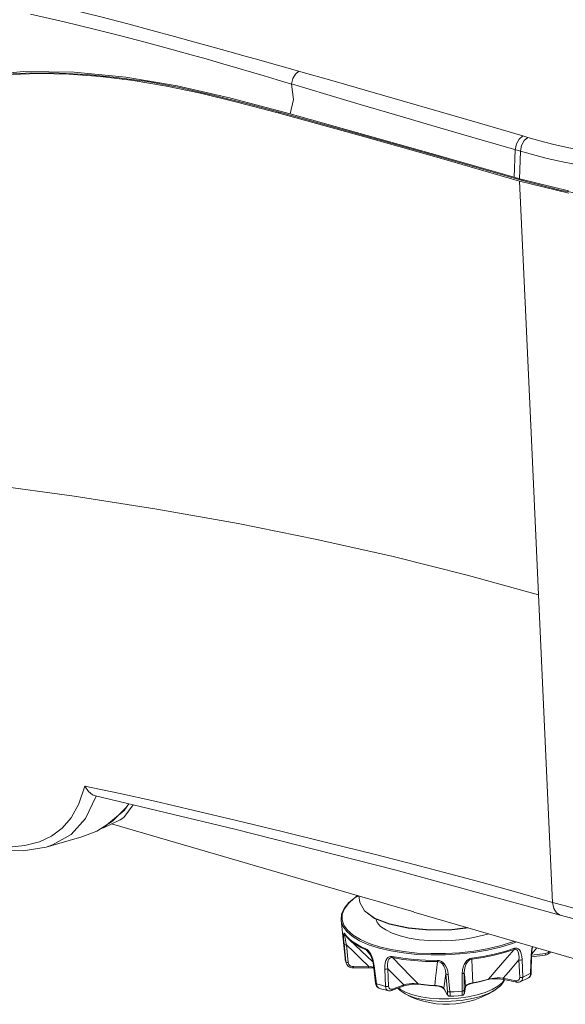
# Model space of a CAD drawing. Header units: millimetres. Extents: x 3925 to 5043, y -86 to 778.
# Tile 136 of 164: x 4815 to 4843, y 436 to 486. Entities that reach past the tile are written whole.
import ezdxf

# ---------------------------------------------------------------- set-up
doc = ezdxf.new("R2010")
doc.units = ezdxf.units.MM
doc.header["$LTSCALE"] = 46.255
for name, color, linetype in [('H30-BOTTOM-CDXF_CONTINUOUS_LINE', 7, 'CONTINUOUS'), ('H30K-FRONT-CDXF_CONTINUOUS_LINE', 7, 'CONTINUOUS'), ('H30K-TOP-COVDXF_CONTINUOUS_LINE', 7, 'CONTINUOUS'), ('RUBBER-FOOT-DXF_CONTINUOUS_LINE', 7, 'CONTINUOUS')]:
    doc.layers.add(name, color=color, linetype=linetype)

msp = doc.modelspace()

# ---------------------------------------------------------------- linework, layer by layer
at = {"layer": 'H30-BOTTOM-CDXF_CONTINUOUS_LINE', "color": 7, "linetype": 'Continuous', "lineweight": 0}
for p, q in [((4820.9167, 446.218), (4820.6825, 445.879)), ((4819.5961, 444.987), (4820.4751, 445.4106)), ((4820.0357, 445.1988), (4833.0429, 441.4156)), ((4832.5929, 441.5464), (4832.6516, 441.2209)), ((4835.396, 440.7311), (4846.1279, 437.6097))]:
    msp.add_line(p, q, dxfattribs=at)
for points in [[(4820.6825, 445.879), (4819.703, 445.0631), (4819.3162, 444.8521)], [(4820.473, 445.4118), (4820.6643, 445.529), (4821.1412, 446.1644)], [(4835.396, 440.7314), (4834.9809, 440.8539), (4834.2046, 441.0862), (4833.5293, 441.2798), (4833.0428, 441.4159)], [(4838.1088, 439.9421), (4837.3368, 439.8507), (4836.1963, 439.8312), (4835.1117, 439.9258), (4834.1571, 440.1282), (4833.3973, 440.4245), (4832.8843, 440.7945), (4832.6516, 441.2209)], [(4838.1716, 439.9238), (4837.3208, 439.8242), (4836.185, 439.8065), (4835.1051, 439.9029), (4834.1535, 440.1078), (4833.3936, 440.4093), (4832.8791, 440.7905), (4832.6516, 441.2209)]]:
    msp.add_lwpolyline(points, dxfattribs=at)
at = {"layer": 'H30K-FRONT-CDXF_CONTINUOUS_LINE', "color": 7, "linetype": 'Continuous', "lineweight": 0}
for p, q in [((4821.8429, 482.8806), (4823.4873, 482.5797)), ((4824.5492, 482.2899), (4822.8256, 482.6539)), ((4823.4873, 482.5797), (4825.19, 482.1987)), ((4826.4014, 481.839), (4824.5492, 482.2899)), ((4825.19, 482.1987), (4826.8994, 481.7725)), ((4828.4774, 481.2929), (4826.4014, 481.839)), ((4826.8994, 481.7725), (4828.5595, 481.3324)), ((4828.5595, 481.3324), (4828.4774, 481.2929)), ((4832.7062, 480.1221), (4828.4774, 481.2929)), ((4828.5595, 481.3324), (4832.7869, 480.1618)), ((4836.7996, 478.9701), (4832.7062, 480.1221)), ((4832.7869, 480.1618), (4836.8806, 479.0096)), ((4840.7521, 477.8344), (4836.7996, 478.9701)), ((4836.8806, 479.0096), (4840.8354, 477.8732)), ((4841.0696, 470.9386), (4840.752, 477.8344)), ((4840.7521, 477.8344), (4843.2555, 477.2188)), ((4840.8331, 477.8739), (4840.8305, 477.9292)), ((4842.4379, 441.2206), (4841.7197, 456.8275)), ((4818.6764, 447.1231), (4818.3709, 446.2195)), ((4818.71, 445.48), (4819.253, 446.6174)), ((4819.2211, 446.6228), (4826.2933, 444.9344)), ((4818.3709, 446.2195), (4817.9812, 445.5166)), ((4820.7686, 446.0135), (4820.0852, 445.341)), ((4820.9097, 446.2196), (4820.7686, 446.0135)), ((4817.9806, 444.6691), (4818.71, 445.48)), ((4820.0852, 445.341), (4819.293, 444.8411)), ((4819.293, 444.8411), (4818.5367, 444.5514)), ((4826.2933, 444.9344), (4834.4281, 442.876)), ((4816.9988, 444.5825), (4816.373, 444.2888)), ((4816.724, 444.03), (4818.5367, 444.5514)), ((4816.724, 444.03), (4816.7243, 444.0301)), ((4834.4281, 442.876), (4842.812, 440.575)), ((4837.2051, 442.6749), (4838.8607, 442.2295)), ((4838.8607, 442.2295), (4840.5535, 441.7602)), ((4840.5535, 441.7602), (4842.4379, 441.2207))]:
    msp.add_line(p, q, dxfattribs=at)
for points in [[(4812.1716, 482.8475), (4812.5321, 482.9301), (4813.5786, 483.1155), (4814.7204, 483.251), (4815.9976, 483.3225), (4817.3816, 483.3161), (4818.8086, 483.2384), (4820.2884, 483.0963), (4821.8429, 482.8806)], [(4822.8256, 482.6539), (4821.1438, 482.9337), (4819.4782, 483.1332), (4817.8637, 483.2518), (4816.3382, 483.2878), (4814.9517, 483.2346), (4813.7277, 483.1071), (4812.6239, 482.9233)], [(4844.8973, 476.9941), (4842.8868, 477.3525), (4840.8354, 477.8732)], [(4841.7197, 456.8275), (4841.3924, 463.9548), (4841.0696, 470.9386)], [(4841.7196, 456.8275), (4838.0903, 457.8316), (4834.3374, 458.7691), (4830.4633, 459.6393), (4826.4626, 460.443), (4822.3424, 461.1776), (4818.1425, 461.8362), (4813.9078, 462.4139)], [(4818.6764, 447.1231), (4820.387, 446.7604), (4822.2328, 446.3489), (4824.2297, 445.8866), (4826.3846, 445.3751)], [(4819.2208, 446.6229), (4819.0768, 446.6835), (4818.8715, 446.8551), (4818.6764, 447.1231)], [(4817.9812, 445.5166), (4817.5256, 444.983), (4816.9988, 444.5825)], [(4826.3846, 445.3751), (4828.7041, 444.8154), (4831.0952, 444.2302), (4833.3675, 443.6645), (4835.4062, 443.1453), (4837.2051, 442.6749)], [(4816.7243, 444.0301), (4817.046, 444.1373), (4817.9806, 444.6691)], [(4812.2795, 444.188), (4813.9426, 443.8984), (4815.5494, 443.8361), (4816.7242, 444.0301)], [(4816.373, 444.2888), (4815.6404, 444.103), (4814.8391, 444.0297), (4813.9907, 444.0535), (4813.078, 444.1584)], [(4842.4379, 441.2206), (4843.0153, 441.0586), (4843.6309, 440.899), (4844.3416, 440.7319), (4845.1646, 440.5617), (4846.1028, 440.3987), (4847.1085, 440.2613), (4848.1002, 440.1644), (4849.0289, 440.1089), (4849.8919, 440.089), (4850.6932, 440.0985), (4851.4261, 440.1313), (4852.0818, 440.1807), (4852.6586, 440.2402), (4853.1621, 440.3044), (4853.6016, 440.37), (4853.9894, 440.4353)], [(4842.4379, 441.2206), (4842.4954, 440.9139), (4842.6301, 440.6877), (4842.8119, 440.575)], [(4842.8119, 440.575), (4844.565, 440.1209), (4846.5377, 439.7479)]]:
    msp.add_lwpolyline(points, dxfattribs=at)
at = {"layer": 'H30K-TOP-COVDXF_CONTINUOUS_LINE', "color": 7, "linetype": 'Continuous', "lineweight": 0}
for p, q in [((4823.2312, 485.1717), (4824.2642, 484.8866)), ((4822.8712, 484.5803), (4823.9024, 484.2965)), ((4823.9024, 484.2965), (4824.8418, 484.0324)), ((4828.775, 483.623), (4829.5373, 483.4089)), ((4834.7915, 481.9116), (4836.6786, 481.3627)), ((4834.4104, 481.2096), (4836.2961, 480.6581)), ((4840.9183, 480.1249), (4841.1846, 480.0474)), ((4840.5363, 479.4229), (4840.4817, 478.0268)), ((4840.7482, 477.9493), (4840.8028, 479.3454)), ((4836.8091, 479.082), (4840.4817, 478.0268)), ((4840.4817, 478.0268), (4840.7465, 477.9498)), ((4840.7465, 477.9498), (4843.25, 477.3343))]:
    msp.add_line(p, q, dxfattribs=at)
for points in [[(4816.2501, 486.9526), (4817.9688, 486.5436), (4819.5024, 486.1615), (4820.8714, 485.8071), (4822.1051, 485.4782), (4823.2312, 485.1717)], [(4815.9159, 486.3111), (4817.6263, 485.9128), (4819.1532, 485.5438), (4820.5173, 485.2015), (4821.7476, 484.8817), (4822.8712, 484.5803)], [(4824.2642, 484.8866), (4825.205, 484.6247), (4826.0537, 484.3874), (4826.8203, 484.1724), (4827.5123, 483.978), (4828.1591, 483.7962), (4828.775, 483.623)], [(4824.8418, 484.0324), (4825.6891, 483.79), (4826.4544, 483.5679), (4827.1452, 483.365), (4827.7907, 483.1736), (4828.4517, 482.976), (4829.1762, 482.7579)], [(4829.1103, 481.2383), (4826.0951, 482.0376), (4823.3645, 482.6707), (4820.7641, 483.1141), (4818.1337, 483.3658), (4815.5603, 483.4007), (4813.1954, 483.159)], [(4829.5453, 483.4067), (4829.3738, 483.2621), (4829.2419, 483.0311), (4829.176, 482.7597)], [(4829.5373, 483.4089), (4831.3429, 482.9012), (4833.0411, 482.4166), (4834.7915, 481.9116)], [(4829.1762, 482.7579), (4829.2742, 481.9721), (4829.1103, 481.2383)], [(4829.176, 482.7597), (4830.9677, 482.2241), (4832.6624, 481.7231), (4834.4104, 481.2096)], [(4836.6786, 481.3627), (4838.7202, 480.7663), (4840.9183, 480.1249)], [(4829.1103, 481.2383), (4833.0172, 480.152), (4836.8091, 479.082)], [(4836.2961, 480.6581), (4838.3374, 480.0628), (4840.8028, 479.3454)], [(4840.9183, 480.1249), (4840.7317, 479.9676), (4840.5939, 479.7143), (4840.5363, 479.4229)], [(4841.1846, 480.0474), (4840.9981, 479.8901), (4840.8603, 479.6368), (4840.8028, 479.3454)], [(4841.1846, 480.0474), (4841.7812, 479.8804), (4842.5036, 479.6959), (4843.3418, 479.5066), (4844.2847, 479.3264), (4845.3161, 479.1701), (4846.3661, 479.0562), (4847.3364, 478.9931), (4848.2144, 478.9721), (4849.0127, 478.9836)], [(4840.8028, 479.3454), (4841.4155, 479.1739), (4842.1597, 478.9838), (4843.0268, 478.788), (4844.0076, 478.6006)]]:
    msp.add_lwpolyline(points, dxfattribs=at)
at = {"layer": 'RUBBER-FOOT-DXF_CONTINUOUS_LINE', "color": 7, "linetype": 'Continuous', "lineweight": 0}
for p, q in [((4832.5446, 441.5605), (4832.4303, 441.4918)), ((4831.8942, 438.3926), (4831.6958, 440.3183)), ((4831.8864, 439.5965), (4831.8871, 439.5955)), ((4833.3072, 438.2029), (4832.1155, 439.3262)), ((4832.1218, 439.3558), (4832.2905, 439.2209)), ((4831.9354, 438.2097), (4831.848, 439.1016)), ((4831.9636, 439.0652), (4832.0512, 438.173)), ((4841.3746, 438.6067), (4841.6301, 438.9179)), ((4831.8942, 438.3926), (4831.8977, 438.364)), ((4832.9832, 438.7974), (4833.1756, 438.58)), ((4840.9198, 437.4259), (4840.8844, 438.3132)), ((4841.3462, 438.5357), (4841.3207, 437.6191)), ((4841.3583, 438.7145), (4841.3462, 438.5357)), ((4841.3464, 437.6468), (4841.3713, 438.5632)), ((4842.0563, 438.5463), (4841.3686, 438.4635)), ((4841.3705, 438.5348), (4842.0675, 438.6187)), ((4831.9291, 438.2089), (4831.9514, 438.1378)), ((4831.9514, 438.1378), (4831.9354, 438.2097)), ((4831.9515, 438.1377), (4831.9514, 438.1378)), ((4833.0868, 437.9745), (4832.3135, 437.9628)), ((4832.323, 437.8917), (4833.0964, 437.9034)), ((4833.4473, 437.1209), (4833.3388, 438.0283)), ((4833.3462, 438.1757), (4833.3756, 437.9997)), ((4833.3756, 437.9997), (4833.4848, 437.0921)), ((4833.949, 436.9571), (4833.9103, 437.8442)), ((4834.0678, 437.8527), (4834.1074, 436.9654)), ((4840.7623, 437.4129), (4840.7276, 438.3006)), ((4837.101, 436.7042), (4837.0171, 437.5954)), ((4837.1399, 437.5624), (4837.2248, 436.6713)), ((4837.8446, 437.6098), (4837.8366, 436.7124)), ((4837.9517, 437.6582), (4837.9447, 436.7609)), ((4839.1523, 437.2996), (4839.2137, 437.3151)), ((4839.9181, 437.3784), (4840.5679, 437.2426)), ((4841.2081, 437.3863), (4841.208, 437.3863)), ((4841.3385, 437.5764), (4841.3464, 437.6469)), ((4833.4473, 437.121), (4833.4615, 437.0505)), ((4833.448, 437.1178), (4833.4473, 437.1209)), ((4834.2595, 436.7425), (4834.841, 436.9612)), ((4834.8797, 437.0396), (4834.2983, 436.8209)), ((4835.5603, 437.0696), (4835.629, 437.0624)), ((4835.8818, 437.0437), (4835.609, 437.0773)), ((4836.1775, 437.0048), (4836.4618, 436.9897)), ((4836.5407, 436.9995), (4836.4511, 437.0038)), ((4836.8941, 436.8562), (4836.9228, 436.8218)), ((4837.0709, 436.579), (4836.91, 436.8625)), ((4837.0839, 436.5381), (4836.9228, 436.8218)), ((4838.0059, 436.9204), (4837.9569, 436.6226)), ((4837.9583, 436.6387), (4838.0072, 436.9362)), ((4838.0059, 436.9205), (4838.02, 436.9519)), ((4838.0072, 436.9363), (4838.0059, 436.9204)), ((4838.3645, 437.1305), (4838.6556, 437.1868)), ((4838.6556, 437.1868), (4838.9204, 437.2481)), ((4839.8728, 437.1394), (4839.9877, 437.299)), ((4840.61, 437.1689), (4839.9602, 437.3048)), ((4834.9542, 436.5701), (4835.2383, 436.4315)), ((4837.9543, 436.6215), (4837.9583, 436.6387)), ((4837.9583, 436.6387), (4837.9569, 436.6226))]:
    msp.add_line(p, q, dxfattribs=at)
for points in [[(4832.4303, 441.4918), (4832.0891, 441.2107), (4831.85, 440.9162), (4831.7189, 440.6164), (4831.6958, 440.3183)], [(4832.5587, 441.5564), (4832.3662, 441.4312), (4832.0689, 441.1664), (4831.8644, 440.8922), (4831.7567, 440.6136), (4831.7477, 440.3359), (4831.8376, 440.0641), (4832.0247, 439.8034), (4832.3056, 439.5587)], [(4831.6958, 440.3183), (4831.7001, 440.2843), (4831.7908, 440.01), (4831.9797, 439.7468), (4832.2632, 439.4998)], [(4833.4575, 440.384), (4833.5306, 440.2038), (4833.7032, 440.0036), (4833.9583, 439.8196), (4834.2898, 439.6561), (4834.6894, 439.5174), (4835.1473, 439.4067), (4835.6523, 439.3269), (4836.1918, 439.2798), (4836.7526, 439.2667), (4837.3209, 439.2878), (4837.8827, 439.3427), (4838.4242, 439.4299), (4838.932, 439.5474), (4839.1887, 439.628)], [(4831.871, 439.6415), (4831.8522, 439.6634), (4831.8369, 439.6641), (4831.8259, 439.6403), (4831.8199, 439.5892), (4831.8191, 439.5101), (4831.8235, 439.4029), (4831.8331, 439.2672), (4831.848, 439.1016)], [(4831.871, 439.6415), (4831.9817, 439.4962), (4832.1218, 439.3558)], [(4831.871, 439.6415), (4831.8762, 439.6177), (4831.8871, 439.5955)], [(4831.874, 439.575), (4831.8783, 439.5942), (4831.8881, 439.5939)], [(4831.9636, 439.0652), (4831.936, 439.1957), (4831.9134, 439.3074), (4831.8957, 439.4013), (4831.883, 439.4775), (4831.8756, 439.5358), (4831.874, 439.575)], [(4831.8871, 439.5954), (4831.9523, 439.5041), (4832.0285, 439.4142), (4832.1155, 439.3262)], [(4832.1155, 439.3262), (4832.3196, 439.1588), (4832.6225, 438.9697), (4832.9832, 438.7974)], [(4832.2632, 439.4998), (4832.6361, 439.2734), (4833.0913, 439.0719), (4833.6204, 438.899), (4834.2136, 438.7581), (4834.8598, 438.6516), (4835.547, 438.5815), (4836.2624, 438.5493), (4836.9925, 438.5554), (4837.724, 438.5998), (4838.443, 438.6816), (4839.1363, 438.7994), (4839.7908, 438.9509), (4840.3945, 439.1332), (4840.6068, 439.2155)], [(4832.3056, 439.5587), (4832.6749, 439.3344), (4833.1259, 439.1348), (4833.6502, 438.9635), (4834.2378, 438.8238), (4834.878, 438.7183), (4835.5588, 438.649), (4836.2675, 438.617), (4836.9909, 438.6231), (4837.7156, 438.6671), (4838.4279, 438.7481), (4839.1147, 438.8648), (4839.7632, 439.0149), (4840.3613, 439.1955), (4840.496, 439.2477)], [(4831.848, 439.1016), (4831.8611, 439.0854), (4831.8869, 439.0731), (4831.9224, 439.0661), (4831.9637, 439.0652)], [(4831.9636, 439.0652), (4832.3365, 438.701), (4832.7125, 438.3357), (4833.0868, 437.9745)], [(4832.9577, 438.8576), (4832.7103, 438.9708), (4832.4879, 439.0918), (4832.2905, 439.2209)], [(4832.9577, 438.8576), (4833.0148, 438.8248), (4833.0751, 438.7709)], [(4832.9577, 438.8576), (4832.9622, 438.8343), (4832.9708, 438.8139), (4832.9832, 438.7974)], [(4840.4786, 438.8288), (4839.9908, 438.6718), (4839.4651, 438.5353), (4838.9083, 438.4213), (4838.3277, 438.3311)], [(4840.494, 438.8892), (4840.0035, 438.7313), (4839.475, 438.5941), (4838.9152, 438.4794), (4838.3314, 438.3888)], [(4840.4786, 438.8288), (4840.0073, 438.2785), (4839.5728, 437.775), (4839.1735, 437.317)], [(4840.4786, 438.8288), (4840.4872, 438.8454), (4840.4924, 438.8658), (4840.494, 438.8892)], [(4840.4786, 438.8288), (4840.5269, 438.8402), (4840.5743, 438.8354), (4840.6181, 438.812), (4840.6558, 438.7697), (4840.6863, 438.7094), (4840.7092, 438.6323), (4840.7242, 438.5387), (4840.7307, 438.4284), (4840.7277, 438.3005)], [(4840.494, 438.8892), (4840.5605, 438.9036), (4840.6267, 438.8972), (4840.6899, 438.867), (4840.7483, 438.8102), (4840.7989, 438.7267), (4840.8398, 438.6163), (4840.8691, 438.4788), (4840.8844, 438.3132)], [(4841.4059, 438.9831), (4841.3821, 438.8776), (4841.3583, 438.7145)], [(4841.3713, 438.5632), (4841.3875, 438.7763), (4841.4175, 438.9513), (4841.4244, 438.9777)], [(4831.8942, 438.3926), (4831.9076, 438.3007), (4831.9291, 438.2089)], [(4831.8977, 438.364), (4831.9126, 438.2866), (4831.9354, 438.2097)], [(4832.9832, 438.7974), (4833.0238, 438.7747), (4833.0689, 438.7353), (4833.0865, 438.7161)], [(4833.0751, 438.7709), (4833.1367, 438.6949), (4833.1976, 438.5954), (4833.2545, 438.4747), (4833.3048, 438.3344), (4833.3462, 438.1757)], [(4833.0866, 438.7161), (4833.0919, 438.7098), (4833.1411, 438.6421), (4833.1931, 438.5486), (4833.2463, 438.4229), (4833.2989, 438.2486), (4833.3388, 438.0283)], [(4834.2849, 438.4716), (4834.2117, 438.4766), (4834.1406, 438.461), (4834.0745, 438.4221), (4834.0158, 438.3574), (4833.9678, 438.2673), (4833.9327, 438.1518), (4833.9126, 438.011), (4833.9103, 437.8442)], [(4834.0678, 437.8527), (4834.0556, 437.9795), (4834.0552, 438.0902), (4834.0653, 438.1855), (4834.0852, 438.2655), (4834.1145, 438.3298), (4834.1527, 438.3772), (4834.1988, 438.4067), (4834.25, 438.418), (4834.3031, 438.4135)], [(4834.2849, 438.4716), (4834.8229, 438.3828), (4835.3901, 438.3194), (4835.9792, 438.282), (4836.5825, 438.2711)], [(4834.2849, 438.4716), (4834.2882, 438.4487), (4834.2944, 438.429), (4834.3031, 438.4135)], [(4834.3031, 438.4135), (4834.8382, 438.3253), (4835.4024, 438.2621), (4835.9882, 438.2249), (4836.5883, 438.2142)], [(4835.609, 437.0773), (4835.2112, 437.4806), (4834.7766, 437.9255), (4834.3031, 438.4135)], [(4838.3314, 438.3888), (4838.247, 438.3683), (4838.1626, 438.3271), (4838.0816, 438.2634), (4838.0068, 438.1758), (4837.9426, 438.0657), (4837.892, 437.9342), (4837.858, 437.7821), (4837.8446, 437.6098)], [(4838.3277, 438.3311), (4838.267, 438.3172), (4838.205, 438.2872), (4838.1453, 438.2398), (4838.0911, 438.1761), (4838.0445, 438.098), (4838.0063, 438.0068), (4837.9773, 437.9031), (4837.9585, 437.787), (4837.9517, 437.6582)], [(4838.3277, 438.3311), (4838.3303, 438.3463), (4838.3316, 438.3658), (4838.3314, 438.3888)], [(4838.3809, 437.1336), (4838.3675, 437.4951), (4838.3497, 437.8939), (4838.3277, 438.3311)], [(4840.7276, 438.3006), (4840.7667, 438.2944), (4840.8091, 438.2946), (4840.8499, 438.3011), (4840.8844, 438.3132)], [(4841.3713, 438.5632), (4841.3656, 438.5496), (4841.3462, 438.5357)], [(4842.0563, 438.5463), (4842.1293, 438.562), (4842.2262, 438.6066), (4842.3072, 438.6739), (4842.3347, 438.713)], [(4842.0675, 438.6187), (4842.0675, 438.5874), (4842.0651, 438.5636), (4842.0605, 438.5495), (4842.0563, 438.5463)], [(4842.0675, 438.6187), (4842.1304, 438.6337), (4842.1881, 438.6623), (4842.2371, 438.7023), (4842.2615, 438.7342)], [(4831.9354, 438.2097), (4831.9483, 438.1934), (4831.9741, 438.1809), (4832.0098, 438.1738), (4832.0512, 438.173)], [(4831.9515, 438.1376), (4831.9877, 438.0641), (4832.0551, 437.9871), (4832.1437, 437.9299), (4832.2466, 437.8977), (4832.323, 437.8917)], [(4832.3135, 437.9628), (4832.2488, 437.9691), (4832.1883, 437.9896), (4832.1351, 438.0229), (4832.0932, 438.0664), (4832.0646, 438.1176), (4832.0512, 438.173)], [(4832.323, 437.8917), (4832.3209, 437.8945), (4832.3181, 437.9081), (4832.3155, 437.9315), (4832.3135, 437.9628)], [(4833.3496, 437.9379), (4833.2599, 437.9543), (4833.0869, 437.9745)], [(4833.0964, 437.9034), (4833.0944, 437.9062), (4833.0915, 437.9198), (4833.089, 437.9432), (4833.0869, 437.9745)], [(4833.0964, 437.9034), (4833.2771, 437.9), (4833.3551, 437.8925)], [(4833.3756, 437.9997), (4833.351, 438.0106), (4833.3394, 438.0253), (4833.3388, 438.0283)], [(4833.9103, 437.8442), (4833.9481, 437.837), (4833.9902, 437.836), (4834.0316, 437.8415), (4834.0678, 437.8527)], [(4834.0678, 437.8527), (4834.3373, 437.5806), (4834.6091, 437.3082), (4834.8797, 437.0396)], [(4836.5883, 438.2142), (4836.5366, 437.773), (4836.4909, 437.3699), (4836.4511, 437.0038)], [(4836.5825, 438.2711), (4836.6697, 438.2622), (4836.7585, 438.2326), (4836.8457, 438.1803), (4836.9285, 438.1033), (4837.0025, 438.0025), (4837.0646, 437.8785), (4837.1116, 437.7319), (4837.1399, 437.5624)], [(4836.5825, 438.2711), (4836.584, 438.2483), (4836.5859, 438.229), (4836.5883, 438.2142)], [(4836.5883, 438.2142), (4836.651, 438.2086), (4836.716, 438.187), (4836.7799, 438.148), (4836.8392, 438.092), (4836.8919, 438.0206), (4836.9371, 437.9349), (4836.9738, 437.8355), (4837.001, 437.7225), (4837.0171, 437.5954)], [(4839.9181, 437.3784), (4840.1882, 437.6835), (4840.4592, 437.9923), (4840.7276, 438.3006)], [(4836.91, 436.8625), (4836.9459, 437.1044), (4836.9818, 437.3498), (4837.0171, 437.5954)], [(4837.1399, 437.5624), (4837.0981, 437.5621), (4837.0611, 437.5681), (4837.033, 437.5796), (4837.0171, 437.5953)], [(4837.9517, 437.6582), (4837.9418, 437.6407), (4837.9187, 437.6258), (4837.885, 437.615), (4837.8446, 437.6098)], [(4837.9517, 437.6582), (4837.9701, 437.4163), (4837.9887, 437.1745), (4838.0072, 436.9362)], [(4838.9204, 437.2481), (4839.2602, 437.3406), (4839.3657, 437.3608), (4839.4872, 437.3761), (4839.6217, 437.3852), (4839.7665, 437.3866), (4839.9181, 437.3784)], [(4839.1735, 437.317), (4839.1595, 437.3027), (4839.1523, 437.2996)], [(4839.2137, 437.3151), (4839.3262, 437.3339), (4839.4677, 437.345), (4839.6342, 437.3445), (4839.8137, 437.3293), (4839.9602, 437.3048)], [(4839.9181, 437.3784), (4839.9239, 437.3469), (4839.9353, 437.3227), (4839.9513, 437.308), (4839.9602, 437.3048)], [(4840.5679, 437.2426), (4840.6214, 437.2387), (4840.6699, 437.2497), (4840.7102, 437.2748), (4840.7401, 437.312), (4840.7578, 437.359), (4840.7623, 437.4129)], [(4840.7623, 437.4129), (4840.8017, 437.4068), (4840.8443, 437.407), (4840.8852, 437.4136), (4840.9198, 437.4259)], [(4840.7896, 437.1847), (4840.8431, 437.219), (4840.8864, 437.2741), (4840.9125, 437.3447), (4840.9198, 437.4259)], [(4840.7896, 437.1847), (4840.929, 437.2469), (4841.08, 437.3196), (4841.208, 437.3863)], [(4840.9198, 437.4259), (4841.0594, 437.4885), (4841.1931, 437.5529), (4841.3207, 437.6191)], [(4841.3207, 437.6191), (4841.3107, 437.5362), (4841.2843, 437.4656), (4841.2434, 437.4118), (4841.2081, 437.3863)], [(4841.2081, 437.3863), (4841.2574, 437.4223), (4841.3074, 437.4886), (4841.3385, 437.5764)], [(4841.3464, 437.6468), (4841.3405, 437.633), (4841.3207, 437.6191)], [(4833.4848, 437.0921), (4833.4599, 437.103), (4833.448, 437.1178)], [(4833.4615, 437.0505), (4833.4996, 436.965), (4833.5533, 436.9049), (4833.6165, 436.8705)], [(4833.4848, 437.0921), (4833.6343, 437.0446), (4833.7891, 436.9996), (4833.949, 436.9571)], [(4833.4848, 437.0921), (4833.5013, 437.011), (4833.5309, 436.9442), (4833.5717, 436.8959), (4833.6165, 436.8705)], [(4833.6165, 436.8705), (4833.7653, 436.8229), (4833.9373, 436.7729), (4834.096, 436.731)], [(4833.949, 436.9571), (4833.987, 436.9497), (4834.0292, 436.9487), (4834.071, 436.9541), (4834.1074, 436.9654)], [(4834.096, 436.731), (4834.0351, 436.7611), (4833.9915, 436.8104), (4833.9622, 436.8773), (4833.949, 436.9571)], [(4834.2983, 436.8209), (4834.2498, 436.8102), (4834.205, 436.8148), (4834.166, 436.8346), (4834.1358, 436.8678), (4834.1158, 436.9125), (4834.1074, 436.9654)], [(4834.2595, 436.7425), (4834.267, 436.7461), (4834.284, 436.763), (4834.2948, 436.7887), (4834.2983, 436.8209)], [(4834.5763, 436.8616), (4834.6748, 436.7559), (4834.9542, 436.5701)], [(4835.3407, 436.5235), (4834.9941, 436.6462), (4834.7146, 436.7925), (4834.6127, 436.8753)], [(4834.8411, 436.9612), (4834.9707, 437.0034), (4835.1375, 437.0417), (4835.2987, 437.0645), (4835.4415, 437.0728), (4835.5603, 437.0696)], [(4834.8411, 436.9612), (4834.8485, 436.9648), (4834.8655, 436.9817), (4834.8763, 437.0074), (4834.8798, 437.0396)], [(4835.609, 437.0773), (4835.5169, 437.0888), (4835.4087, 437.0947), (4835.2874, 437.0937), (4835.1565, 437.0849), (4835.0193, 437.0673), (4834.8798, 437.0396)], [(4835.3407, 436.5235), (4835.744, 436.4281), (4836.1917, 436.3629), (4836.6702, 436.3299), (4837.165, 436.3301), (4837.661, 436.3634), (4838.1432, 436.429), (4838.597, 436.5247), (4839.0084, 436.6476), (4839.3651, 436.7942), (4839.6562, 436.9598), (4839.8728, 437.1394)], [(4835.629, 437.0624), (4835.6216, 437.0648), (4835.609, 437.0773)], [(4835.629, 437.0624), (4835.8994, 437.0291), (4836.1775, 437.0048)], [(4836.4511, 437.0038), (4836.1631, 437.0192), (4835.8818, 437.0437)], [(4836.4618, 436.9897), (4836.4575, 436.9918), (4836.4511, 437.0038)], [(4836.4618, 436.9897), (4836.5356, 436.9845), (4836.6423, 436.9677), (4836.7444, 436.9391), (4836.8321, 436.9), (4836.8941, 436.8562)], [(4836.91, 436.8625), (4836.862, 436.9065), (4836.7961, 436.9418), (4836.7176, 436.9689), (4836.6311, 436.988), (4836.5407, 436.9995)], [(4836.9228, 436.8218), (4836.919, 436.8292), (4836.91, 436.8625)], [(4838.0072, 436.9363), (4838.032, 436.9852), (4838.0784, 437.028), (4838.1409, 437.0646), (4838.215, 437.0945), (4838.2965, 437.1176), (4838.3645, 437.1305)], [(4838.02, 436.9519), (4838.0604, 436.9947), (4838.1255, 437.0381), (4838.2084, 437.0755), (4838.3008, 437.1039), (4838.3669, 437.1178)], [(4838.3669, 437.1178), (4838.6384, 437.1704), (4838.9007, 437.2311), (4839.1523, 437.2996)], [(4838.3809, 437.1336), (4838.3728, 437.1207), (4838.3669, 437.1178)], [(4839.5261, 436.7806), (4839.7874, 436.9913), (4839.9569, 437.2106), (4839.9901, 437.2927)], [(4840.5679, 437.2426), (4840.5737, 437.211), (4840.5851, 437.1868), (4840.6011, 437.1721), (4840.61, 437.1689)], [(4840.61, 437.1689), (4840.6588, 437.1624), (4840.7332, 437.1673), (4840.7896, 437.1847)], [(4834.096, 436.731), (4834.1378, 436.7242), (4834.2111, 436.7287), (4834.2595, 436.7425)], [(4835.4372, 436.3802), (4835.0895, 436.5048), (4834.9542, 436.5701)], [(4835.2383, 436.4315), (4835.5303, 436.3136), (4835.8098, 436.2223)], [(4835.4372, 436.3802), (4835.8455, 436.2849), (4836.3005, 436.2219), (4836.7865, 436.1935), (4837.2871, 436.2006), (4837.7852, 436.243), (4838.2639, 436.3192), (4838.7069, 436.4266), (4839.099, 436.5617)], [(4835.8098, 436.2223), (4836.1759, 436.1323), (4836.5296, 436.0756), (4836.8693, 436.0479), (4837.2017, 436.0459), (4837.5284, 436.068), (4837.8497, 436.1133), (4838.1696, 436.1824), (4838.4942, 436.2783), (4838.8285, 436.4059), (4839.1802, 436.5749), (4839.5261, 436.7806)], [(4837.101, 436.7042), (4837.1045, 436.6514), (4837.1045, 436.6085), (4837.1008, 436.5785), (4837.0936, 436.5628), (4837.0835, 436.5629), (4837.0709, 436.579)], [(4837.0839, 436.5381), (4837.0799, 436.5457), (4837.0709, 436.579)], [(4837.0839, 436.538), (4837.0962, 436.5187), (4837.1236, 436.4888), (4837.1611, 436.4662), (4837.2063, 436.4567), (4837.2164, 436.4567)], [(4837.2248, 436.6713), (4837.1827, 436.6709), (4837.1453, 436.6768), (4837.117, 436.6884), (4837.101, 436.7042)], [(4837.2248, 436.6713), (4837.2296, 436.5919), (4837.2305, 436.5275), (4837.2274, 436.4825), (4837.2206, 436.4594), (4837.2164, 436.4567)], [(4837.2164, 436.4567), (4837.4182, 436.4671), (4837.6383, 436.4819), (4837.8389, 436.4986)], [(4837.2248, 436.6713), (4837.4292, 436.682), (4837.6333, 436.6957), (4837.8366, 436.7124)], [(4837.9447, 436.7609), (4837.9347, 436.7434), (4837.9114, 436.7283), (4837.8773, 436.7176), (4837.8366, 436.7124)], [(4837.8366, 436.7124), (4837.8372, 436.6327), (4837.8378, 436.5684), (4837.8384, 436.5236), (4837.8388, 436.501), (4837.8389, 436.4986)], [(4837.8389, 436.4986), (4837.8491, 436.4999), (4837.8911, 436.5153), (4837.9229, 436.5418), (4837.9419, 436.5708), (4837.9507, 436.594), (4837.9553, 436.6137), (4837.9569, 436.6227)], [(4837.9447, 436.7609), (4837.9448, 436.7081), (4837.9459, 436.6654)], [(4837.9459, 436.6654), (4837.9479, 436.6355), (4837.9508, 436.6205), (4837.9543, 436.6215)], [(4839.099, 436.5617), (4839.4269, 436.7197), (4839.5261, 436.7806)]]:
    msp.add_lwpolyline(points, dxfattribs=at)

doc.saveas('drawing.dxf')
